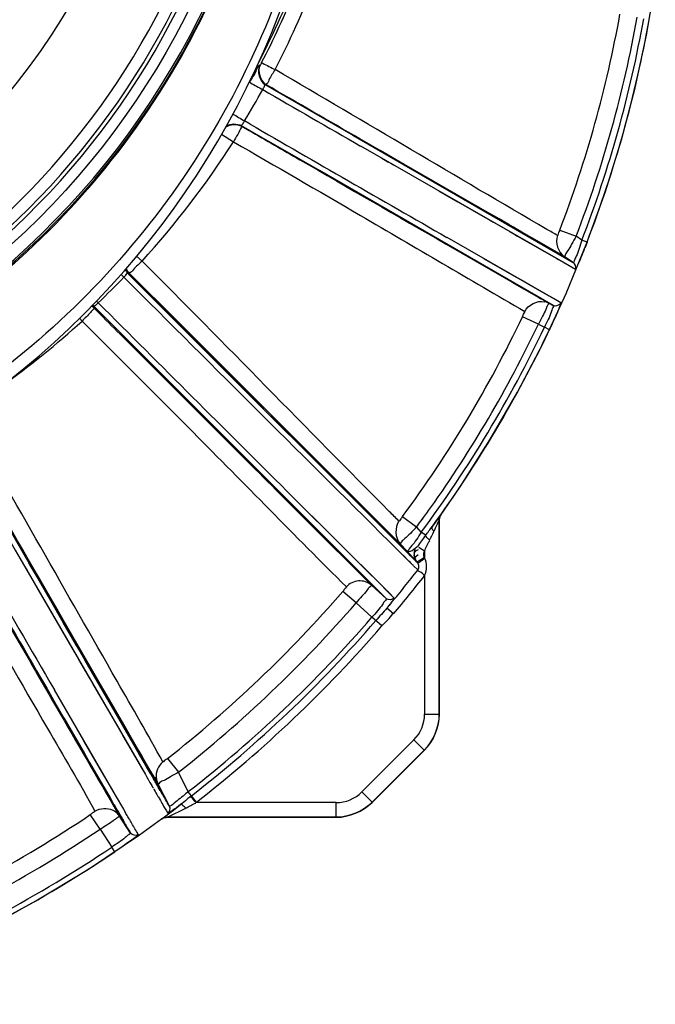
# Model space of a CAD drawing. Header units: inches. Extents: x 22575 to 24734, y 6028 to 6659.
# Tile 153 of 163: x 24699 to 24707, y 6480 to 6493. Entities that reach past the tile are written whole.
import ezdxf

# ---------------------------------------------------------------- set-up
doc = ezdxf.new("R2010")
doc.units = ezdxf.units.IN
doc.header["$LTSCALE"] = 0.5
doc.header["$MEASUREMENT"] = 0

# ---------------------------------------------------------------- blocks, each defined once
blk = doc.blocks.new('Flygt Small 7 MGD')
at = {"color": 6, "linetype": 'Continuous'}
for p, q in [((24714.254, 6489.831), (24714.247, 6489.829)), ((24714.33, 6489.569), (24714.323, 6489.567)), ((24714.323, 6489.567), (24715.501, 6488.887)), ((24714.004, 6489.015), (24714.006, 6489.008)), ((24716.852, 6487.372), (24714.004, 6489.015)), ((24714.006, 6489.008), (24714.104, 6488.952)), ((24714.117, 6489.037), (24714.044, 6489.079)), ((24713.734, 6488.903), (24713.894, 6488.8)), ((24715.501, 6488.887), (24718.466, 6487.177)), ((24718.344, 6487.256), (24715.595, 6488.839)), ((24715.604, 6488.743), (24718.324, 6487.184)), ((24715.991, 6488.605), (24716.234, 6488.465)), ((24716.587, 6488.268), (24716.347, 6488.406)), ((24716.924, 6488.066), (24717.012, 6488.016)), ((24717.094, 6487.977), (24717.202, 6487.915)), ((24717.467, 6487.761), (24717.174, 6487.93)), ((24717.264, 6487.87), (24717.344, 6487.824)), ((24717.394, 6487.717), (24717.611, 6487.593)), ((24717.565, 6487.697), (24717.633, 6487.657)), ((24718.284, 6487.612), (24718.504, 6487.528)), ((24716.756, 6487.422), (24716.999, 6487.282)), ((24716.756, 6487.422), (24718.135, 6486.628)), ((24718.198, 6486.691), (24716.767, 6487.512)), ((24718.278, 6487.295), (24717.919, 6487.502)), ((24718.582, 6487.477), (24718.504, 6487.528)), ((24718.652, 6487.451), (24718.582, 6487.477)), ((24712.591, 6487.262), (24712.664, 6487.195)), ((24717.669, 6486.994), (24717.264, 6487.227)), ((24718.324, 6487.184), (24718.495, 6487.086)), ((24718.466, 6487.177), (24718.344, 6487.256)), ((24718.377, 6487.154), (24718.387, 6487.148)), ((24712.381, 6487.016), (24712.42, 6486.979)), ((24713.45, 6486.054), (24712.47, 6487.034)), ((24716.315, 6483.191), (24712.47, 6487.034)), ((24712.492, 6487.034), (24712.47, 6487.034)), ((24716.134, 6483.398), (24712.492, 6487.034)), ((24718.445, 6487.115), (24718.495, 6487.086)), ((24717.64, 6486.913), (24718.001, 6486.705)), ((24718.142, 6486.723), (24717.869, 6486.879)), ((24712.053, 6486.657), (24712.075, 6486.634)), ((24718.001, 6486.705), (24718.03, 6486.688)), ((24718.059, 6486.676), (24718.042, 6486.686)), ((24718.119, 6486.641), (24718.105, 6486.649)), ((24718.135, 6486.628), (24718.197, 6486.596)), ((24718.162, 6486.712), (24718.142, 6486.723)), ((24718.179, 6486.702), (24718.162, 6486.712)), ((24718.174, 6486.609), (24718.165, 6486.615)), ((24718.3, 6486.632), (24718.198, 6486.691)), ((24718.3, 6486.632), (24718.198, 6486.691)), ((24712.02, 6486.583), (24712.019, 6486.562)), ((24712.019, 6486.562), (24712.141, 6486.44)), ((24714.637, 6483.966), (24712.02, 6486.583)), ((24711.822, 6486.428), (24711.857, 6486.388)), ((24717.996, 6486.345), (24717.783, 6486.447)), ((24717.996, 6486.345), (24718.077, 6486.304)), ((24718.145, 6486.272), (24718.077, 6486.304)), ((24713.011, 6485.592), (24712.432, 6486.171)), ((24713.678, 6485.848), (24713.333, 6486.193)), ((24714.095, 6485.432), (24713.678, 6485.848)), ((24713.618, 6484.985), (24713.011, 6485.592)), ((24715.325, 6484.204), (24714.336, 6485.192)), ((24711.066, 6483.269), (24710.062, 6485.008)), ((24714.373, 6484.23), (24714.293, 6484.311)), ((24715.929, 6482.791), (24714.614, 6484.101)), ((24715.452, 6483.265), (24714.614, 6484.101)), ((24716.04, 6483.492), (24715.325, 6484.204)), ((24714.519, 6484.064), (24714.789, 6483.794)), ((24714.519, 6484.064), (24715.75, 6482.834)), ((24715.951, 6482.654), (24714.531, 6484.073)), ((24714.852, 6483.731), (24714.972, 6483.611)), ((24716.169, 6483.758), (24716.359, 6483.618)), ((24716.632, 6483.71), (24716.6, 6483.666)), ((24716.664, 6483.753), (24716.632, 6483.71)), ((24716.663, 6483.714), (24716.662, 6483.713)), ((24716.663, 6483.714), (24716.662, 6483.713)), ((24716.662, 6483.712), (24716.662, 6483.713)), ((24716.675, 6483.768), (24716.664, 6483.753)), ((24716.678, 6483.774), (24716.675, 6483.768)), ((24716.679, 6483.776), (24716.683, 6483.781)), ((24716.681, 6483.777), (24716.684, 6483.781)), ((24716.421, 6483.549), (24716.359, 6483.618)), ((24716.6, 6483.666), (24716.572, 6483.629)), ((24716.1, 6483.433), (24716.099, 6483.432)), ((24716.479, 6483.507), (24716.421, 6483.549)), ((24716.155, 6483.258), (24716.105, 6483.308)), ((24716.302, 6483.111), (24716.105, 6483.308)), ((24716.23, 6483.291), (24716.134, 6483.398)), ((24711.021, 6483.198), (24712.709, 6480.289)), ((24712.725, 6480.394), (24711.066, 6483.269)), ((24712.757, 6480.373), (24711.12, 6483.207)), ((24716.255, 6483.159), (24716.175, 6483.238)), ((24716.23, 6483.291), (24716.369, 6483.138)), ((24716.305, 6483.201), (24716.26, 6483.246)), ((24716.369, 6483.138), (24716.315, 6483.191)), ((24716.465, 6483.291), (24716.466, 6483.205)), ((24716.278, 6483.136), (24716.255, 6483.159)), ((24716.374, 6483.04), (24716.318, 6483.096)), ((24711.117, 6483.034), (24711.268, 6482.772)), ((24715.57, 6483.014), (24715.62, 6482.965)), ((24715.62, 6482.965), (24715.643, 6482.942)), ((24715.643, 6482.942), (24715.664, 6482.92)), ((24716.465, 6482.965), (24716.465, 6481.101)), ((24711.268, 6482.772), (24711.752, 6481.939)), ((24715.951, 6482.654), (24715.75, 6482.834)), ((24716.058, 6482.662), (24715.914, 6482.806)), ((24715.941, 6482.78), (24715.929, 6482.791)), ((24715.956, 6482.764), (24715.949, 6482.771)), ((24715.543, 6482.597), (24715.364, 6482.751)), ((24715.975, 6482.745), (24715.964, 6482.756)), ((24716.018, 6482.702), (24715.975, 6482.745)), ((24715.543, 6482.597), (24715.757, 6482.404)), ((24716.049, 6482.451), (24715.958, 6482.527)), ((24715.891, 6482.288), (24715.757, 6482.404)), ((24712.306, 6480.011), (24711.484, 6481.428)), ((24712.417, 6480.963), (24712.195, 6481.347)), ((24711.473, 6481.291), (24712.282, 6479.892)), ((24716.465, 6481.101), (24716.662, 6481.101)), ((24711.883, 6480.74), (24711.731, 6481.002)), ((24712.577, 6480.686), (24712.417, 6480.963)), ((24712.074, 6480.411), (24711.883, 6480.74)), ((24712.586, 6480.636), (24712.547, 6480.704)), ((24712.651, 6480.558), (24712.577, 6480.686)), ((24716.322, 6480.754), (24715.623, 6480.055)), ((24716.461, 6480.615), (24716.322, 6480.754)), ((24712.693, 6480.45), (24712.623, 6480.571)), ((24712.668, 6480.528), (24712.651, 6480.558)), ((24716.461, 6480.614), (24716.461, 6480.615)), ((24712.283, 6480.051), (24712.074, 6480.411)), ((24713.007, 6480.505), (24713.153, 6480.319)), ((24712.657, 6480.379), (24712.684, 6480.332)), ((24712.709, 6480.289), (24712.724, 6480.262)), ((24712.724, 6480.262), (24712.742, 6480.231)), ((24712.782, 6480.331), (24712.757, 6480.373)), ((24712.783, 6480.331), (24712.783, 6480.332)), ((24712.941, 6480.021), (24712.783, 6480.331)), ((24712.789, 6480.319), (24712.783, 6480.331)), ((24712.79, 6480.317), (24712.789, 6480.319)), ((24712.803, 6480.295), (24712.795, 6480.309)), ((24712.957, 6479.993), (24712.803, 6480.295)), ((24712.803, 6480.294), (24712.803, 6480.295)), ((24712.804, 6480.294), (24712.803, 6480.295)), ((24712.807, 6480.287), (24712.809, 6480.283)), ((24712.809, 6480.283), (24712.957, 6479.993)), ((24712.813, 6480.277), (24712.81, 6480.283)), ((24712.822, 6480.259), (24712.825, 6480.254)), ((24712.828, 6480.255), (24712.828, 6480.255)), ((24712.828, 6480.255), (24712.828, 6480.254)), ((24713.286, 6480.058), (24713.153, 6480.319)), ((24712.778, 6480.168), (24712.794, 6480.142)), ((24712.794, 6480.142), (24712.806, 6480.121)), ((24712.825, 6480.254), (24712.826, 6480.252)), ((24712.935, 6480.031), (24712.855, 6480.188)), ((24712.858, 6480.204), (24712.857, 6480.203)), ((24712.873, 6480.174), (24712.867, 6480.184)), ((24712.878, 6480.165), (24712.873, 6480.174)), ((24712.878, 6480.165), (24713.033, 6479.861)), ((24712.417, 6479.821), (24712.306, 6480.011)), ((24712.881, 6479.991), (24712.897, 6479.966)), ((24712.943, 6480.017), (24712.941, 6480.021)), ((24712.945, 6480.014), (24712.943, 6480.017)), ((24712.954, 6479.999), (24712.945, 6480.014)), ((24712.962, 6479.981), (24712.957, 6479.993)), ((24713.328, 6480.004), (24713.286, 6480.058)), ((24715.623, 6480.055), (24715.762, 6479.916)), ((24712.233, 6479.948), (24712.25, 6479.922)), ((24712.25, 6479.922), (24712.278, 6479.872)), ((24712.278, 6479.872), (24712.277, 6479.873)), ((24712.277, 6479.873), (24712.278, 6479.872)), ((24712.278, 6479.872), (24712.28, 6479.869)), ((24712.283, 6479.864), (24712.278, 6479.872)), ((24712.278, 6479.872), (24712.424, 6479.646)), ((24712.278, 6479.872), (24712.278, 6479.871)), ((24712.28, 6479.869), (24712.282, 6479.864)), ((24712.282, 6479.864), (24712.283, 6479.862)), ((24712.283, 6479.864), (24712.284, 6479.862)), ((24712.283, 6479.864), (24712.283, 6479.864)), ((24712.285, 6479.861), (24712.283, 6479.864)), ((24712.326, 6479.798), (24712.287, 6479.858)), ((24712.897, 6479.966), (24712.904, 6479.955)), ((24715.275, 6479.911), (24713.386, 6479.911)), ((24715.275, 6479.714), (24715.275, 6479.911)), ((24712.099, 6479.553), (24711.968, 6479.75)), ((24712.297, 6479.838), (24712.295, 6479.842)), ((24712.299, 6479.84), (24712.296, 6479.844)), ((24712.296, 6479.839), (24712.299, 6479.835)), ((24712.297, 6479.839), (24712.299, 6479.835)), ((24712.298, 6479.837), (24712.298, 6479.836)), ((24712.334, 6479.786), (24712.323, 6479.802)), ((24712.393, 6479.695), (24712.329, 6479.793)), ((24712.356, 6479.737), (24712.361, 6479.728)), ((24712.509, 6479.501), (24712.361, 6479.728)), ((24712.929, 6479.691), (24713.039, 6479.775)), ((24712.999, 6479.714), (24713.041, 6479.734)), ((24713.039, 6479.775), (24713.086, 6479.811)), ((24712.381, 6479.721), (24712.392, 6479.705)), ((24712.422, 6479.651), (24712.425, 6479.647)), ((24712.424, 6479.646), (24712.429, 6479.639)), ((24712.429, 6479.639), (24712.43, 6479.638)), ((24712.444, 6479.613), (24712.447, 6479.608)), ((24712.447, 6479.608), (24712.452, 6479.6)), ((24712.452, 6479.6), (24712.455, 6479.594)), ((24712.452, 6479.6), (24712.455, 6479.594)), ((24712.492, 6479.692), (24712.482, 6479.708)), ((24712.517, 6479.649), (24712.51, 6479.662)), ((24712.999, 6479.714), (24712.998, 6479.714)), ((24712.999, 6479.714), (24712.998, 6479.714)), ((24715.275, 6479.714), (24715.275, 6479.714)), ((24712.099, 6479.553), (24712.256, 6479.313)), ((24712.297, 6479.25), (24712.256, 6479.313))]:
    blk.add_line(p, q, dxfattribs=at)
at = {"color": 7, "linetype": 'Continuous'}
for p, q in [((24716.662, 6483.713), (24716.662, 6481.101)), ((24716.663, 6481.101), (24716.663, 6483.714)), ((24716.684, 6483.783), (24716.684, 6483.781)), ((24716.327, 6483.202), (24716.38, 6483.25)), ((24716.465, 6483.207), (24716.365, 6483.144)), ((24716.432, 6483.174), (24716.456, 6483.192)), ((24716.456, 6483.192), (24716.468, 6483.201)), ((24716.461, 6480.615), (24715.762, 6479.916)), ((24715.762, 6479.915), (24716.461, 6480.614)), ((24713.329, 6480.004), (24713.318, 6479.996)), ((24713.318, 6479.996), (24713.367, 6479.934)), ((24713.395, 6479.918), (24713.329, 6480.004)), ((24713.367, 6479.934), (24713.386, 6479.911)), ((24713.386, 6479.911), (24713.395, 6479.918)), ((24712.929, 6479.691), (24712.928, 6479.691)), ((24712.928, 6479.691), (24712.928, 6479.69)), ((24712.998, 6479.714), (24715.275, 6479.714)), ((24715.275, 6479.714), (24712.999, 6479.714))]:
    blk.add_line(p, q, dxfattribs=at)
at = {"color": 6, "linetype": 'Continuous'}
for points in [[(24718.369, 6486.761), (24718.649, 6487.44), (24718.897, 6488.129), (24719.113, 6488.825), (24719.298, 6489.527), (24719.45, 6490.233), (24719.57, 6490.941)], [(24715.501, 6488.887), (24715.554, 6488.857), (24715.821, 6488.703)], [(24718.197, 6486.596), (24715.052, 6488.411), (24714.372, 6488.803)], [(24716.191, 6488.496), (24715.866, 6488.683), (24715.686, 6488.787)], [(24715.888, 6488.58), (24715.933, 6488.554), (24715.973, 6488.531), (24716.009, 6488.51), (24716.046, 6488.489)], [(24716.655, 6488.14), (24716.913, 6487.992), (24716.977, 6487.956)], [(24716.977, 6487.956), (24717.101, 6487.885), (24717.279, 6487.782)], [(24717.279, 6487.782), (24717.337, 6487.749), (24717.394, 6487.717)], [(24717.825, 6487.556), (24717.773, 6487.585), (24717.718, 6487.617), (24717.66, 6487.651), (24717.598, 6487.686), (24717.467, 6487.761)], [(24717.611, 6487.593), (24717.664, 6487.562), (24717.717, 6487.532), (24718.246, 6487.229)], [(24718.246, 6487.229), (24718.267, 6487.217), (24718.307, 6487.194)], [(24713.333, 6486.193), (24713.24, 6486.286), (24713.145, 6486.381), (24712.492, 6487.034)], [(24717.869, 6486.879), (24717.762, 6486.941), (24717.669, 6486.994)], [(24716.678, 6483.774), (24716.944, 6484.159), (24717.345, 6484.789), (24717.717, 6485.433), (24718.059, 6486.091), (24718.369, 6486.761)], [(24715.742, 6483.764), (24713.564, 6485.94), (24713.45, 6486.054)], [(24714.336, 6485.192), (24714.257, 6485.27), (24714.095, 6485.432)], [(24714.211, 6484.392), (24713.792, 6484.811), (24713.618, 6484.985)], [(24715.084, 6483.5), (24715.137, 6483.447), (24715.187, 6483.396), (24715.235, 6483.349), (24715.281, 6483.303), (24715.324, 6483.26)], [(24716.345, 6483.338), (24716.348, 6483.34), (24716.351, 6483.342), (24716.353, 6483.344), (24716.356, 6483.346), (24716.359, 6483.348), (24716.361, 6483.35), (24716.364, 6483.352), (24716.366, 6483.355), (24716.369, 6483.357)], [(24711.021, 6483.198), (24711.069, 6483.116), (24711.117, 6483.034)], [(24715.863, 6482.857), (24715.666, 6483.053), (24715.452, 6483.265)], [(24716.466, 6483.205), (24716.461, 6483.215), (24716.457, 6483.224), (24716.455, 6483.234), (24716.454, 6483.244), (24716.454, 6483.254), (24716.455, 6483.264), (24716.457, 6483.273), (24716.461, 6483.282), (24716.465, 6483.291)], [(24711.605, 6482.336), (24711.252, 6482.947), (24711.147, 6483.128)], [(24711.622, 6482.339), (24711.504, 6482.543), (24711.379, 6482.759), (24711.269, 6482.948), (24711.186, 6483.092)], [(24711.901, 6481.823), (24711.843, 6481.924), (24711.784, 6482.025), (24711.605, 6482.336)], [(24712.195, 6481.347), (24712.062, 6481.577), (24711.622, 6482.339)], [(24711.752, 6481.939), (24711.781, 6481.888), (24711.81, 6481.838)], [(24711.81, 6481.838), (24711.948, 6481.6), (24711.983, 6481.541), (24712.017, 6481.482)], [(24712.506, 6480.775), (24712.463, 6480.849), (24711.901, 6481.823)], [(24712.017, 6481.482), (24712.381, 6480.853), (24712.419, 6480.788), (24712.657, 6480.379)], [(24711.612, 6481.051), (24711.889, 6480.571), (24711.958, 6480.453), (24712.133, 6480.151)], [(24712.757, 6480.373), (24712.739, 6480.403), (24712.719, 6480.439), (24712.699, 6480.475), (24712.668, 6480.528)], [(24712.803, 6480.295), (24712.802, 6480.298), (24712.801, 6480.299), (24712.802, 6480.297), (24712.804, 6480.293), (24712.807, 6480.287)], [(24712.813, 6480.277), (24712.811, 6480.279), (24712.809, 6480.283)], [(24712.828, 6480.255), (24712.829, 6480.254), (24712.83, 6480.251), (24712.832, 6480.247), (24712.834, 6480.24), (24712.839, 6480.232)], [(24712.133, 6480.151), (24712.184, 6480.062), (24712.235, 6479.974), (24712.282, 6479.892)], [(24711.945, 6479.018), (24712.632, 6479.478), (24712.928, 6479.691)], [(24708.186, 6477.198), (24708.976, 6477.495), (24709.749, 6477.826), (24710.503, 6478.191), (24711.235, 6478.589), (24711.945, 6479.018)]]:
    blk.add_lwpolyline(points, dxfattribs=at)
at = {"color": 7, "linetype": 'Continuous'}
for points in [[(24716.663, 6483.714), (24716.663, 6483.722), (24716.664, 6483.73), (24716.665, 6483.738), (24716.667, 6483.746), (24716.67, 6483.754), (24716.673, 6483.761), (24716.676, 6483.769), (24716.68, 6483.776)], [(24716.365, 6483.144), (24716.366, 6483.143), (24716.367, 6483.141), (24716.368, 6483.14), (24716.369, 6483.138), (24716.37, 6483.136), (24716.371, 6483.135), (24716.373, 6483.133), (24716.374, 6483.132), (24716.375, 6483.131)], [(24712.928, 6479.69), (24712.935, 6479.695), (24712.942, 6479.699), (24712.949, 6479.703), (24712.957, 6479.706), (24712.965, 6479.709), (24712.973, 6479.711), (24712.981, 6479.712), (24712.99, 6479.713), (24712.998, 6479.714)]]:
    blk.add_lwpolyline(points, dxfattribs=at)
at = {"color": 6, "linetype": 'Continuous'}
blk.add_circle((24703.749, 6495.304), 10.65, dxfattribs=at)
for centre, radius, start, end in [((24703.749, 6495.304), 10.846, 92.5497, 87.4503), ((24703.749, 6495.304), 10.823, 92.5496, 87.4504), ((24703.749, 6494.635), 11.516, 272.4002, 87.5999), ((24703.749, 6495.304), 10.512, 283.1486, 76.8512), ((24703.749, 6495.304), 10.46, 285.9043, 74.0957), ((24703.749, 6495.304), 10.303, 285.9043, 74.0957), ((24703.749, 6495.304), 8.504, 310.3875, 34.7644), ((24703.749, 6495.304), 9.217, 303.4881, 356.5119), ((24703.749, 6495.304), 11.811, 332.3467, 338.6108), ((24703.747, 6495.303), 12.052, 332.6695, 338.8105), ((24703.749, 6495.306), 11.848, 332.6578, 337.8845), ((24703.399, 6493.325), 15.944, 339.0043, 349.8472), ((24703.404, 6493.322), 16.174, 339.0095, 349.8567), ((24703.411, 6493.32), 16.257, 338.9388, 349.8484), ((24703.442, 6493.311), 16.299, 338.928, 349.8594), ((24703.755, 6495.303), 12.024, 328.8309, 331.1555), ((24960.748, 6915.336), 492.014, 239.93902, 240.11596), ((24730.189, 6515.853), 31.265, 238.5674, 238.908), ((25308.92, 7519.594), 1189.89, 240.007866, 240.155086), ((24703.729, 6495.317), 12.075, 317.7265, 327.3305), ((24712.611, 6487.173), 0.198, 209.1022, 224.9231), ((24703.749, 6495.306), 12.022, 313.8308, 316.1558), ((26235.269, 8011.923), 2155.116, 225.039381, 225.177663), ((25744.619, 7518.85), 1460.006, 224.990892, 225.131637), ((24718.027, 6486.416), 0.238, 63.0593, 78.1448), ((24711.879, 6486.421), 0.199, 49.0667, 57.721), ((24711.88, 6486.444), 0.197, 45.0554, 53.3606), ((24711.882, 6486.424), 0.195, 45.0351, 49.067), ((24703.738, 6495.315), 12.067, 305.722, 312.2869), ((24702.907, 6493.55), 16.485, 323.5628, 334.4773), ((24702.95, 6493.522), 16.761, 323.4884, 334.4925), ((24702.937, 6493.533), 16.687, 324.6407, 334.4844), ((24702.95, 6493.522), 16.836, 323.9974, 334.4924), ((25826.594, 7128.895), 1289.451, 209.972255, 210.140793), ((24702.815, 6493.614), 16.833, 324.024, 324.6541), ((24702.812, 6493.617), 16.837, 323.5703, 324.024), ((24715.37, 6484.704), 1.605, 324.3974, 324.6287), ((24716.034, 6484.233), 0.791, 324.632, 324.8737), ((24716.629, 6483.827), 0.0711, 319.3312, 321.1364), ((24716.512, 6483.252), 0.186, 175.3787, 182.7408), ((24702.737, 6493.672), 17.292, 320.175, 322.055), ((24711.947, 6478.741), 6.17, 44.8889, 45.0924), ((24716.424, 6483.172), 0.0643, 220.0158, 220.5595), ((24716.315, 6483.086), 0.0747, 321.9556, 347.403), ((24716.315, 6483.086), 0.0749, 3.4171, 36.9083), ((24716.315, 6483.086), 0.0745, 347.4281, 3.402), ((24702.733, 6493.675), 17.415, 319.8714, 322.0486), ((24715.592, 6482.658), 0.236, 48.0237, 139.4287), ((24702.504, 6493.883), 17.009, 308.1337, 319.1196), ((24702.505, 6493.886), 17.246, 308.1286, 319.1138), ((24702.696, 6493.707), 17.346, 319.8711, 320.1759), ((24702.547, 6493.842), 17.473, 307.9231, 319.1138), ((24702.532, 6493.857), 17.564, 307.9311, 319.1077), ((24702.532, 6493.857), 17.673, 307.9311, 319.1078), ((25317.795, 6832.06), 700.49, 210.042022, 210.176425), ((24715.974, 6481.101), 0.491, 314.9975, 0.0024), ((24709.424, 6478.35), 3.899, 30.1533, 30.2942), ((24714.577, 6481.329), 2.054, 210.2704, 210.6127), ((24724.513, 6487.032), 13.595, 210.0164, 210.172), ((24719.518, 6484.129), 7.818, 210.1819, 210.4403), ((24713.07, 6480.31), 0.238, 193.6359, 200.1622), ((24713.06, 6480.307), 0.228, 200.152, 206.9797), ((24713.089, 6480.272), 0.236, 187.1867, 200.4652), ((24713.088, 6480.272), 0.235, 200.4182, 206.9765), ((24708.876, 6477.813), 4.558, 30.1656, 30.4255), ((24713.945, 6480.551), 1.135, 209.1167, 209.4813), ((24708.919, 6485.18), 6.731, 310.3147, 310.4534), ((24715.275, 6480.402), 0.491, 269.9975, 315.0024), ((24707.392, 6477.104), 5.616, 29.3726, 29.5469), ((24714.464, 6481.071), 2.493, 209.0026, 209.4365), ((24712.966, 6479.827), 0.0748, 306.6566, 26.9935), ((24692.871, 6506.244), 33.277, 307.4079, 307.6153), ((24702.229, 6494.283), 17.495, 292.727, 303.8254), ((24713.421, 6480.484), 1.297, 209.4724, 209.821), ((24713.393, 6480.469), 1.264, 210.0756, 210.6121), ((24715.064, 6481.459), 3.206, 210.6312, 210.9032), ((24709.311, 6478.016), 3.498, 30.7019, 30.8939), ((24710.917, 6478.971), 1.629, 29.4737, 30.6551), ((24712.162, 6479.599), 0.238, 40.4771, 48.0247), ((24712.163, 6479.6), 0.236, 33.0295, 40.5004), ((24710.579, 6478.75), 2.128, 29.3151, 30.2398), ((24708.923, 6477.822), 4.025, 28.8939, 29.2938), ((24712.815, 6479.661), 0.223, 28.6439, 29.5798), ((24696.801, 6514.005), 37.924, 295.3552, 295.7109), ((24697.676, 6501.61), 26.354, 303.1808, 303.6642), ((24707.694, 6486.562), 8.276, 303.694, 304.0408), ((24714.295, 6480.693), 2.143, 209.462, 209.9768), ((24715.805, 6481.562), 3.885, 209.9647, 210.1137), ((24710.061, 6478.215), 2.763, 29.601, 29.9328), ((24702.225, 6494.292), 17.74, 292.7293, 303.8222), ((24702.257, 6494.239), 17.966, 292.5269, 303.8175), ((24702.257, 6494.239), 18.041, 292.5269, 303.8176)]:
    blk.add_arc(centre, radius, start, end, dxfattribs=at)
at = {"color": 7, "linetype": 'Continuous'}
blk.add_arc((24716.772, 6483.713), 0.11, 176.0245, 180.2202, dxfattribs=at)
at = {"color": 6, "linetype": 'Continuous'}
for points, knots in [([(24702.874, 6484.472), (24704.353, 6484.352), (24707.397, 6484.734), (24711.321, 6487.087), (24713.978, 6490.812), (24714.602, 6493.815), (24714.601, 6495.299)], [0, 0, 0, 0, 0.249999, 0.5, 0.750001, 1, 1, 1, 1]), ([(24715.149, 6493.568), (24715.008, 6492.212), (24714.227, 6489.534), (24711.731, 6486.219), (24708.26, 6483.989), (24705.571, 6483.396), (24704.231, 6483.34)], [0, 0, 0, 0, 0.252246, 0.502866, 0.751926, 1, 1, 1, 1]), ([(24714.247, 6489.829), (24714.22, 6489.821), (24714.191, 6489.717), (24714.139, 6489.654), (24714.109, 6489.601)], [0, 0, 0, 0, 0.308494, 1, 1, 1, 1]), ([(24714.273, 6489.864), (24714.269, 6489.856), (24714.262, 6489.847), (24714.258, 6489.832), (24714.254, 6489.831)], [0, 0, 0, 0, 0.679882, 1, 1, 1, 1]), ([(24714.273, 6489.864), (24714.278, 6489.861), (24714.339, 6489.83), (24714.399, 6489.798), (24714.454, 6489.77)], [0, 0, 0, 0, 0.084962, 1, 1, 1, 1]), ([(24714.454, 6489.77), (24714.427, 6489.723), (24714.38, 6489.665), (24714.352, 6489.579), (24714.33, 6489.569)], [0, 0, 0, 0, 0.688697, 1, 1, 1, 1]), ([(24718.253, 6487.54), (24718.206, 6487.567), (24716.933, 6488.299), (24715.678, 6489.063), (24714.454, 6489.77)], [0, 0, 0, 0, 0.036991, 1, 1, 1, 1]), ([(24714.109, 6489.601), (24714.114, 6489.597), (24714.174, 6489.565), (24714.233, 6489.532), (24714.288, 6489.502)], [0, 0, 0, 0, 0.084948, 1, 1, 1, 1]), ([(24714.288, 6489.502), (24714.295, 6489.517), (24714.308, 6489.534), (24714.315, 6489.567), (24714.323, 6489.567)], [0, 0, 0, 0, 0.690672, 1, 1, 1, 1]), ([(24714.006, 6489.008), (24714.006, 6489.005), (24713.985, 6488.967), (24713.969, 6488.932), (24713.951, 6488.899)], [0, 0, 0, 0, 0.089254, 1, 1, 1, 1]), ([(24714.004, 6489.015), (24714.001, 6489.022), (24714.026, 6489.045), (24714.034, 6489.065), (24714.044, 6489.079)], [0, 0, 0, 0, 0.309459, 1, 1, 1, 1]), ([(24714.104, 6488.952), (24714.331, 6488.821), (24715.215, 6488.31), (24716.099, 6487.801), (24716.756, 6487.422)], [0, 0, 0, 0, 0.257154, 1, 1, 1, 1]), ([(24713.894, 6488.8), (24714.464, 6488.47), (24715.774, 6487.715), (24717.075, 6486.944), (24717.814, 6486.518)], [0, 0, 0, 0, 0.435604, 1, 1, 1, 1]), ([(24718.284, 6487.612), (24718.277, 6487.595), (24718.264, 6487.583), (24718.26, 6487.536), (24718.253, 6487.54)], [0, 0, 0, 0, 0.70842, 1, 1, 1, 1]), ([(24718.504, 6487.528), (24718.484, 6487.493), (24718.446, 6487.432), (24718.4, 6487.338), (24718.361, 6487.302), (24718.352, 6487.253), (24718.344, 6487.256)], [0, 0, 0, 0, 0.382089, 0.706301, 0.923307, 1, 1, 1, 1]), ([(24718.582, 6487.477), (24718.558, 6487.405), (24718.528, 6487.293), (24718.485, 6487.225), (24718.473, 6487.173), (24718.466, 6487.177)], [0, 0, 0, 0, 0.705295, 0.923595, 1, 1, 1, 1]), ([(24718.652, 6487.451), (24718.639, 6487.418), (24718.597, 6487.311), (24718.554, 6487.203), (24718.52, 6487.129)], [0, 0, 0, 0, 0.298867, 1, 1, 1, 1]), ([(24712.664, 6487.195), (24712.626, 6487.157), (24712.566, 6487.114), (24712.516, 6487.037), (24712.492, 6487.034)], [0, 0, 0, 0, 0.688554, 1, 1, 1, 1]), ([(24716.12, 6483.697), (24716.078, 6483.739), (24714.921, 6484.9), (24713.781, 6486.078), (24712.664, 6487.195)], [0, 0, 0, 0, 0.036385, 1, 1, 1, 1]), ([(24712.42, 6486.979), (24712.431, 6486.992), (24712.448, 6487.005), (24712.463, 6487.035), (24712.47, 6487.034)], [0, 0, 0, 0, 0.691103, 1, 1, 1, 1]), ([(24712.451, 6487.093), (24712.456, 6487.082), (24712.468, 6487.061), (24712.484, 6487.042), (24712.492, 6487.034)], [0, 0, 0, 0, 0.512958, 1, 1, 1, 1]), ([(24718.52, 6487.129), (24718.514, 6487.118), (24718.507, 6487.11), (24718.498, 6487.083), (24718.495, 6487.086)], [0, 0, 0, 0, 0.746448, 1, 1, 1, 1]), ([(24712.02, 6486.583), (24712.019, 6486.591), (24712.049, 6486.605), (24712.062, 6486.623), (24712.075, 6486.634)], [0, 0, 0, 0, 0.309172, 1, 1, 1, 1]), ([(24718.135, 6486.628), (24718.141, 6486.623), (24718.106, 6486.589), (24718.098, 6486.536), (24718.045, 6486.446), (24718.014, 6486.381), (24717.996, 6486.345)], [0, 0, 0, 0, 0.076776, 0.293678, 0.617822, 1, 1, 1, 1]), ([(24718.3, 6486.632), (24718.308, 6486.627), (24718.273, 6486.578), (24718.262, 6486.514), (24718.202, 6486.399), (24718.166, 6486.317), (24718.145, 6486.272)], [0, 0, 0, 0, 0.078378, 0.295513, 0.618826, 1, 1, 1, 1]), ([(24712.019, 6486.562), (24712.019, 6486.554), (24711.997, 6486.537), (24711.984, 6486.518), (24711.972, 6486.505)], [0, 0, 0, 0, 0.294331, 1, 1, 1, 1]), ([(24717.783, 6486.447), (24717.791, 6486.462), (24717.791, 6486.482), (24717.821, 6486.514), (24717.814, 6486.518)], [0, 0, 0, 0, 0.676074, 1, 1, 1, 1]), ([(24718.197, 6486.596), (24718.205, 6486.592), (24718.179, 6486.552), (24718.161, 6486.467), (24718.109, 6486.371), (24718.077, 6486.304)], [0, 0, 0, 0, 0.079152, 0.296094, 1, 1, 1, 1]), ([(24711.857, 6486.388), (24712.355, 6485.89), (24713.546, 6484.704), (24714.721, 6483.502), (24715.413, 6482.812)], [0, 0, 0, 0, 0.41896, 1, 1, 1, 1]), ([(24712.141, 6486.44), (24712.344, 6486.237), (24713.136, 6485.445), (24713.929, 6484.653), (24714.519, 6484.064)], [0, 0, 0, 0, 0.255553, 1, 1, 1, 1]), ([(24712.944, 6480.458), (24712.744, 6480.824), (24711.844, 6482.381), (24710.963, 6483.949), (24710.273, 6485.145)], [0, 0, 0, 0, 0.231836, 1, 1, 1, 1]), ([(24709.506, 6484.665), (24709.667, 6484.386), (24710.301, 6483.288), (24710.936, 6482.189), (24711.41, 6481.37)], [0, 0, 0, 0, 0.254109, 1, 1, 1, 1]), ([(24709.519, 6484.673), (24709.685, 6484.387), (24710.335, 6483.259), (24710.987, 6482.132), (24711.473, 6481.291)], [0, 0, 0, 0, 0.254204, 1, 1, 1, 1]), ([(24709.301, 6484.547), (24710, 6483.335), (24710.899, 6481.745), (24711.825, 6480.17), (24712.031, 6479.795)], [0, 0, 0, 0, 0.765837, 1, 1, 1, 1]), ([(24716.169, 6483.758), (24716.158, 6483.743), (24716.143, 6483.735), (24716.126, 6483.691), (24716.12, 6483.697)], [0, 0, 0, 0, 0.708183, 1, 1, 1, 1]), ([(24716.57, 6483.625), (24716.581, 6483.64), (24716.616, 6483.688), (24716.651, 6483.736), (24716.675, 6483.769)], [0, 0, 0, 0, 0.303843, 1, 1, 1, 1]), ([(24716.59, 6483.556), (24716.598, 6483.573), (24716.622, 6483.625), (24716.646, 6483.676), (24716.662, 6483.712)], [0, 0, 0, 0, 0.328678, 1, 1, 1, 1]), ([(24716.359, 6483.618), (24716.331, 6483.59), (24716.278, 6483.54), (24716.209, 6483.462), (24716.162, 6483.437), (24716.141, 6483.393), (24716.134, 6483.398)], [0, 0, 0, 0, 0.382113, 0.706328, 0.923324, 1, 1, 1, 1]), ([(24716.59, 6483.556), (24716.581, 6483.568), (24716.566, 6483.588), (24716.564, 6483.617), (24716.57, 6483.625)], [0, 0, 0, 0, 0.605766, 1, 1, 1, 1]), ([(24716.421, 6483.549), (24716.379, 6483.486), (24716.32, 6483.386), (24716.26, 6483.333), (24716.236, 6483.285), (24716.23, 6483.291)], [0, 0, 0, 0, 0.705547, 0.923605, 1, 1, 1, 1]), ([(24716.53, 6483.44), (24716.518, 6483.452), (24716.499, 6483.472), (24716.482, 6483.496), (24716.479, 6483.507)], [0, 0, 0, 0, 0.609528, 1, 1, 1, 1]), ([(24716.23, 6483.291), (24716.234, 6483.287), (24716.282, 6483.284), (24716.315, 6483.315), (24716.345, 6483.338)], [0, 0, 0, 0, 0.127582, 1, 1, 1, 1]), ([(24716.326, 6483.267), (24716.327, 6483.279), (24716.331, 6483.304), (24716.34, 6483.327), (24716.345, 6483.338)], [0, 0, 0, 0, 0.504286, 1, 1, 1, 1]), ([(24716.33, 6483.262), (24716.332, 6483.274), (24716.344, 6483.299), (24716.369, 6483.312), (24716.382, 6483.317)], [0, 0, 0, 0, 0.447626, 1, 1, 1, 1]), ([(24716.465, 6483.291), (24716.445, 6483.305), (24716.434, 6483.313), (24716.378, 6483.348), (24716.391, 6483.342), (24716.393, 6483.341)], [0, 0, 0, 0, 0.720406, 0.92332, 1, 1, 1, 1]), ([(24716.334, 6483.197), (24716.332, 6483.205), (24716.328, 6483.22), (24716.326, 6483.235), (24716.326, 6483.243)], [0, 0, 0, 0, 0.496214, 1, 1, 1, 1]), ([(24716.369, 6483.138), (24716.361, 6483.146), (24716.348, 6483.165), (24716.338, 6483.186), (24716.334, 6483.197)], [0, 0, 0, 0, 0.488416, 1, 1, 1, 1]), ([(24716.465, 6482.965), (24716.444, 6482.982), (24716.42, 6483.011), (24716.377, 6483.028), (24716.374, 6483.04)], [0, 0, 0, 0, 0.699535, 1, 1, 1, 1]), ([(24715.413, 6482.812), (24715.415, 6482.804), (24715.386, 6482.786), (24715.376, 6482.765), (24715.364, 6482.751)], [0, 0, 0, 0, 0.328499, 1, 1, 1, 1]), ([(24715.75, 6482.834), (24715.755, 6482.828), (24715.713, 6482.804), (24715.69, 6482.755), (24715.616, 6482.682), (24715.57, 6482.627), (24715.543, 6482.597)], [0, 0, 0, 0, 0.07675, 0.293647, 0.617802, 1, 1, 1, 1]), ([(24715.951, 6482.654), (24715.957, 6482.648), (24715.92, 6482.616), (24715.882, 6482.54), (24715.805, 6482.461), (24715.757, 6482.404)], [0, 0, 0, 0, 0.078918, 0.295894, 1, 1, 1, 1]), ([(24716.058, 6482.662), (24716.063, 6482.657), (24716.033, 6482.631), (24716.026, 6482.613), (24716.015, 6482.598)], [0, 0, 0, 0, 0.263358, 1, 1, 1, 1]), ([(24712.856, 6480.167), (24712.847, 6480.183), (24712.804, 6480.259), (24712.76, 6480.335), (24712.725, 6480.394)], [0, 0, 0, 0, 0.214476, 1, 1, 1, 1]), ([(24713.007, 6480.505), (24712.993, 6480.493), (24712.976, 6480.49), (24712.947, 6480.452), (24712.944, 6480.458)], [0, 0, 0, 0, 0.708517, 1, 1, 1, 1]), ([(24713.153, 6480.319), (24713.118, 6480.299), (24713.055, 6480.265), (24712.967, 6480.207), (24712.917, 6480.197), (24712.883, 6480.158), (24712.878, 6480.165)], [0, 0, 0, 0, 0.38235, 0.706685, 0.92361, 1, 1, 1, 1]), ([(24712.863, 6480.02), (24712.866, 6480.015), (24712.872, 6480.005), (24712.878, 6479.995), (24712.881, 6479.991)], [0, 0, 0, 0, 0.517175, 1, 1, 1, 1]), ([(24712.936, 6480.031), (24712.932, 6480.038), (24712.923, 6480.053), (24712.914, 6480.068), (24712.909, 6480.076)], [0, 0, 0, 0, 0.456597, 1, 1, 1, 1]), ([(24713.274, 6480.048), (24713.222, 6480.004), (24713.142, 6479.945), (24713.067, 6479.874), (24713.036, 6479.862)], [0, 0, 0, 0, 0.666735, 1, 1, 1, 1]), ([(24713.318, 6479.996), (24713.31, 6479.989), (24713.293, 6479.976), (24713.276, 6479.962), (24713.268, 6479.955)], [0, 0, 0, 0, 0.504523, 1, 1, 1, 1]), ([(24712.282, 6479.892), (24712.292, 6479.875), (24712.325, 6479.818), (24712.359, 6479.762), (24712.382, 6479.722)], [0, 0, 0, 0, 0.295727, 1, 1, 1, 1]), ([(24712.904, 6479.955), (24712.917, 6479.932), (24712.949, 6479.869), (24712.987, 6479.809), (24713.009, 6479.771)], [0, 0, 0, 0, 0.377465, 1, 1, 1, 1]), ([(24713.033, 6479.861), (24713.03, 6479.867), (24713.005, 6479.906), (24712.983, 6479.947), (24712.964, 6479.981)], [0, 0, 0, 0, 0.145358, 1, 1, 1, 1]), ([(24713.036, 6479.862), (24713.035, 6479.861), (24713.034, 6479.861), (24713.033, 6479.861), (24713.033, 6479.861)], [0, 0, 0, 0, 0.673602, 1, 1, 1, 1]), ([(24713.253, 6479.835), (24713.24, 6479.85), (24713.222, 6479.868), (24713.19, 6479.889), (24713.182, 6479.884)], [0, 0, 0, 0, 0.674498, 1, 1, 1, 1]), ([(24712.031, 6479.795), (24712.03, 6479.787), (24711.998, 6479.777), (24711.982, 6479.759), (24711.968, 6479.75)], [0, 0, 0, 0, 0.328815, 1, 1, 1, 1]), ([(24712.269, 6479.811), (24712.279, 6479.806), (24712.297, 6479.795), (24712.313, 6479.782), (24712.321, 6479.775)], [0, 0, 0, 0, 0.507211, 1, 1, 1, 1]), ([(24712.361, 6479.728), (24712.362, 6479.725), (24712.341, 6479.719), (24712.335, 6479.71), (24712.326, 6479.704)], [0, 0, 0, 0, 0.257634, 1, 1, 1, 1]), ([(24712.335, 6479.773), (24712.339, 6479.766), (24712.346, 6479.754), (24712.353, 6479.742), (24712.356, 6479.737)], [0, 0, 0, 0, 0.565628, 1, 1, 1, 1]), ([(24712.482, 6479.708), (24712.476, 6479.717), (24712.464, 6479.737), (24712.453, 6479.757), (24712.448, 6479.767)], [0, 0, 0, 0, 0.471802, 1, 1, 1, 1]), ([(24713.014, 6479.768), (24713.013, 6479.767), (24713.012, 6479.767), (24713.011, 6479.767), (24713.011, 6479.767)], [0, 0, 0, 0, 0.682713, 1, 1, 1, 1]), ([(24713.068, 6479.802), (24713.056, 6479.794), (24713.039, 6479.782), (24713.021, 6479.77), (24713.014, 6479.768)], [0, 0, 0, 0, 0.662979, 1, 1, 1, 1]), ([(24712.392, 6479.705), (24712.398, 6479.695), (24712.408, 6479.677), (24712.418, 6479.659), (24712.422, 6479.651)], [0, 0, 0, 0, 0.55674, 1, 1, 1, 1]), ([(24712.51, 6479.662), (24712.508, 6479.667), (24712.502, 6479.677), (24712.495, 6479.687), (24712.492, 6479.692)], [0, 0, 0, 0, 0.473581, 1, 1, 1, 1]), ([(24712.614, 6479.481), (24712.61, 6479.488), (24712.576, 6479.543), (24712.543, 6479.599), (24712.517, 6479.649)], [0, 0, 0, 0, 0.134341, 1, 1, 1, 1]), ([(24712.509, 6479.501), (24712.513, 6479.494), (24712.469, 6479.473), (24712.412, 6479.409), (24712.317, 6479.354), (24712.256, 6479.313)], [0, 0, 0, 0, 0.078755, 0.295743, 1, 1, 1, 1]), ([(24712.615, 6479.481), (24712.617, 6479.475), (24712.584, 6479.459), (24712.574, 6479.445), (24712.56, 6479.434)], [0, 0, 0, 0, 0.262755, 1, 1, 1, 1]), ([(24712.56, 6479.434), (24712.543, 6479.422), (24712.457, 6479.359), (24712.369, 6479.298), (24712.297, 6479.25)], [0, 0, 0, 0, 0.195604, 1, 1, 1, 1])]:
    blk.add_open_spline(points, degree=3, knots=knots, dxfattribs=at)
for points in [[(24714.247, 6489.829), (24714.205, 6489.748), (24714.245, 6489.613), (24714.323, 6489.567)], [(24714.254, 6489.831), (24714.212, 6489.75), (24714.251, 6489.615), (24714.33, 6489.569)], [(24715.595, 6488.839), (24715.173, 6489.082), (24714.751, 6489.326), (24714.33, 6489.569)], [(24713.789, 6488.995), (24713.847, 6489.039), (24713.943, 6489.045), (24714.006, 6489.008)], [(24713.796, 6489.008), (24713.854, 6489.047), (24713.944, 6489.05), (24714.004, 6489.015)], [(24713.951, 6488.899), (24713.932, 6488.866), (24713.913, 6488.833), (24713.894, 6488.8)], [(24718.253, 6487.54), (24718.217, 6487.447), (24718.261, 6487.31), (24718.344, 6487.256)], [(24718.495, 6487.086), (24718.507, 6487.115), (24718.493, 6487.16), (24718.466, 6487.177)], [(24717.814, 6486.518), (24717.856, 6486.606), (24717.98, 6486.669), (24718.076, 6486.649)], [(24718.3, 6486.632), (24718.285, 6486.599), (24718.23, 6486.58), (24718.197, 6486.596)], [(24711.972, 6486.505), (24711.935, 6486.465), (24711.896, 6486.427), (24711.857, 6486.388)], [(24709.999, 6484.967), (24710.34, 6484.377), (24710.68, 6483.787), (24711.021, 6483.198)], [(24711.12, 6483.207), (24710.771, 6483.81), (24710.423, 6484.413), (24710.075, 6485.016)], [(24716.12, 6483.697), (24716.061, 6483.617), (24716.067, 6483.472), (24716.134, 6483.398)], [(24716.479, 6483.507), (24716.509, 6483.546), (24716.541, 6483.583), (24716.567, 6483.626)], [(24716.479, 6483.507), (24716.441, 6483.458), (24716.405, 6483.407), (24716.369, 6483.357)], [(24716.465, 6483.291), (24716.485, 6483.34), (24716.5, 6483.393), (24716.534, 6483.434)], [(24716.53, 6483.44), (24716.551, 6483.478), (24716.572, 6483.516), (24716.59, 6483.556)], [(24716.365, 6483.144), (24716.344, 6483.179), (24716.322, 6483.222), (24716.33, 6483.262)], [(24716.492, 6483.086), (24716.491, 6483.126), (24716.483, 6483.168), (24716.466, 6483.205)], [(24716.465, 6482.965), (24716.484, 6483.002), (24716.492, 6483.045), (24716.492, 6483.086)], [(24716.058, 6482.662), (24716.035, 6482.634), (24715.978, 6482.63), (24715.951, 6482.654)], [(24715.958, 6482.527), (24715.911, 6482.47), (24715.858, 6482.416), (24715.809, 6482.359)], [(24716.015, 6482.598), (24715.996, 6482.574), (24715.977, 6482.551), (24715.958, 6482.527)], [(24715.891, 6482.288), (24715.94, 6482.344), (24716.006, 6482.389), (24716.037, 6482.456)], [(24712.944, 6480.458), (24712.882, 6480.411), (24712.845, 6480.32), (24712.854, 6480.242)], [(24712.867, 6480.184), (24712.849, 6480.214), (24712.832, 6480.246), (24712.813, 6480.277)], [(24712.909, 6480.076), (24712.891, 6480.106), (24712.873, 6480.136), (24712.856, 6480.167)], [(24712.817, 6480.103), (24712.833, 6480.076), (24712.848, 6480.048), (24712.863, 6480.02)], [(24713.182, 6479.884), (24713.144, 6479.856), (24713.107, 6479.829), (24713.068, 6479.802)], [(24713.268, 6479.955), (24713.24, 6479.931), (24713.211, 6479.907), (24713.182, 6479.884)], [(24713.253, 6479.835), (24713.298, 6479.858), (24713.338, 6479.89), (24713.386, 6479.905)], [(24712.031, 6479.795), (24712.097, 6479.84), (24712.198, 6479.846), (24712.269, 6479.811)], [(24712.463, 6479.58), (24712.478, 6479.554), (24712.494, 6479.528), (24712.509, 6479.501)], [(24712.614, 6479.481), (24712.585, 6479.46), (24712.529, 6479.471), (24712.509, 6479.501)]]:
    blk.add_open_spline(points, degree=3, dxfattribs=at)
at = {"color": 7, "linetype": 'Continuous'}
for points, knots in [([(24716.684, 6483.781), (24716.677, 6483.772), (24716.668, 6483.753), (24716.663, 6483.732), (24716.662, 6483.721)], [0, 0, 0, 0, 0.505, 1, 1, 1, 1]), ([(24716.349, 6483.196), (24716.345, 6483.192), (24716.339, 6483.186), (24716.333, 6483.18), (24716.331, 6483.178)], [0, 0, 0, 0, 0.640414, 1, 1, 1, 1]), ([(24716.375, 6483.131), (24716.373, 6483.137), (24716.407, 6483.146), (24716.418, 6483.164), (24716.432, 6483.174)], [0, 0, 0, 0, 0.265025, 1, 1, 1, 1]), ([(24712.999, 6479.714), (24712.987, 6479.714), (24712.962, 6479.71), (24712.939, 6479.699), (24712.929, 6479.691)], [0, 0, 0, 0, 0.488809, 1, 1, 1, 1])]:
    blk.add_open_spline(points, degree=3, knots=knots, dxfattribs=at)
for points in [[(24716.461, 6480.614), (24716.585, 6480.739), (24716.663, 6480.925), (24716.663, 6481.101)], [(24716.662, 6481.101), (24716.662, 6480.926), (24716.585, 6480.739), (24716.461, 6480.615)], [(24715.762, 6479.916), (24715.637, 6479.792), (24715.451, 6479.714), (24715.275, 6479.714)], [(24715.275, 6479.714), (24715.451, 6479.714), (24715.638, 6479.791), (24715.762, 6479.915)]]:
    blk.add_open_spline(points, degree=3, dxfattribs=at)

msp = doc.modelspace()

# ---------------------------------------------------------------- block references
msp.add_blockref('Flygt Small 7 MGD', (-12.197, 3.012))

doc.saveas('drawing.dxf')
